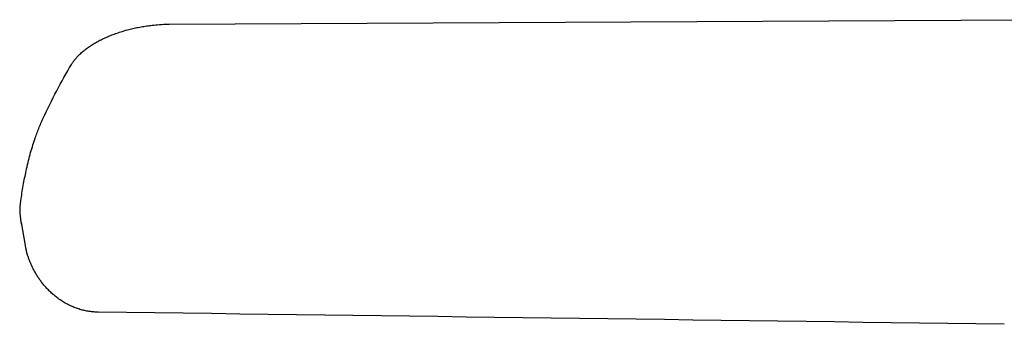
# Model space of a CAD drawing. Extents: x 7546 to 9278, y -4278 to -3180.
# Tile 4 of 8: x 8554 to 8801, y -3538 to -3461. Entities that reach past the tile are written whole.
import ezdxf

# ---------------------------------------------------------------- set-up
doc = ezdxf.new("R2010")
doc.units = 0
doc.layers.add('MAKE2D$VISIBLE$CURVAS', color=7, linetype='CONTINUOUS')

msp = doc.modelspace()

# ---------------------------------------------------------------- linework, layer by layer
at = {"layer": 'MAKE2D$VISIBLE$CURVAS', "color": 7}
for p, q in [((8591.28, -3462.22), (8809.71, -3461.09)), ((8555.05, -3517.88), (8554.04, -3512.1)), ((8554.16, -3512.76), (8554.16, -3512.76))]:
    msp.add_line(p, q, dxfattribs=at)
for points in [[(8566.68, -3472.32), (8566.77, -3472.18), (8566.85, -3472.04), (8566.95, -3471.9), (8567.04, -3471.76), (8567.14, -3471.62), (8567.23, -3471.49), (8567.34, -3471.35), (8567.44, -3471.21), (8567.55, -3471.07), (8567.66, -3470.94), (8567.77, -3470.8), (8567.89, -3470.67), (8568.01, -3470.53), (8568.13, -3470.4), (8568.26, -3470.27), (8568.42, -3470.09), (8568.61, -3469.91), (8568.79, -3469.73), (8568.99, -3469.55), (8569.19, -3469.37), (8569.39, -3469.19), (8569.6, -3469.01), (8569.81, -3468.84), (8570.03, -3468.66), (8570.25, -3468.49), (8570.48, -3468.32), (8570.71, -3468.15), (8570.95, -3467.98), (8571.19, -3467.82), (8571.43, -3467.65), (8571.68, -3467.49), (8571.94, -3467.33), (8572.19, -3467.17), (8572.45, -3467.02), (8572.72, -3466.86), (8572.99, -3466.71), (8573.26, -3466.56), (8573.54, -3466.42), (8573.82, -3466.27), (8574.1, -3466.13), (8574.39, -3465.98), (8574.68, -3465.84), (8574.97, -3465.71), (8575.27, -3465.57), (8575.57, -3465.44), (8575.87, -3465.31), (8576.18, -3465.18), (8576.49, -3465.06), (8576.8, -3464.93), (8577.11, -3464.81), (8577.43, -3464.69), (8577.75, -3464.58), (8578.07, -3464.46), (8578.39, -3464.35), (8578.72, -3464.24), (8579.05, -3464.14), (8579.38, -3464.04), (8579.71, -3463.94), (8580.05, -3463.84), (8580.38, -3463.74), (8580.72, -3463.65), (8581.06, -3463.56), (8581.4, -3463.47), (8581.75, -3463.39), (8582.09, -3463.31), (8582.44, -3463.23), (8582.78, -3463.15), (8583.13, -3463.08), (8583.48, -3463.01), (8583.83, -3462.94), (8584.18, -3462.88), (8584.53, -3462.82), (8584.88, -3462.76), (8585.23, -3462.7), (8585.59, -3462.65), (8585.94, -3462.6), (8586.29, -3462.55), (8586.65, -3462.51), (8587, -3462.47), (8587.36, -3462.43), (8587.85, -3462.38), (8588.34, -3462.34), (8588.84, -3462.31), (8589.33, -3462.28), (8589.82, -3462.25), (8590.31, -3462.24), (8590.8, -3462.22), (8591.28, -3462.22)], [(8553.9, -3506.63), (8553.98, -3506.14), (8554.05, -3505.65), (8554.12, -3505.16), (8554.2, -3504.68), (8554.28, -3504.2), (8554.36, -3503.72), (8554.44, -3503.24), (8554.52, -3502.77), (8554.6, -3502.3), (8554.69, -3501.83), (8554.78, -3501.37), (8554.87, -3500.91), (8554.96, -3500.45), (8555.05, -3500), (8555.15, -3499.55), (8555.24, -3499.1), (8555.36, -3498.57), (8555.48, -3498.04), (8555.6, -3497.52), (8555.73, -3497), (8555.85, -3496.49), (8555.98, -3495.98), (8556.11, -3495.48), (8556.25, -3494.98), (8556.38, -3494.49), (8556.52, -3494), (8556.66, -3493.52), (8556.81, -3493.04), (8556.95, -3492.56), (8557.1, -3492.1), (8557.25, -3491.63), (8557.4, -3491.17), (8557.53, -3490.82), (8557.65, -3490.46), (8557.78, -3490.11), (8557.9, -3489.76), (8558.03, -3489.41), (8558.16, -3489.07), (8558.29, -3488.73), (8558.42, -3488.4), (8558.56, -3488.06), (8558.69, -3487.73), (8558.83, -3487.41), (8558.97, -3487.09), (8559.11, -3486.77), (8559.25, -3486.45), (8559.39, -3486.14), (8559.53, -3485.83)], [(8573.37, -3534.61), (8573.09, -3534.6), (8572.81, -3534.59), (8572.53, -3534.58), (8572.25, -3534.56), (8571.98, -3534.53), (8571.7, -3534.51), (8571.43, -3534.47), (8571.15, -3534.43), (8570.85, -3534.39), (8570.54, -3534.33), (8570.24, -3534.28), (8569.94, -3534.21), (8569.65, -3534.14), (8569.35, -3534.07), (8569.06, -3533.99), (8568.76, -3533.9), (8568.47, -3533.81), (8568.19, -3533.72), (8567.9, -3533.62), (8567.62, -3533.51), (8567.34, -3533.4), (8567.06, -3533.29), (8566.79, -3533.17), (8566.51, -3533.05), (8566.22, -3532.91), (8565.94, -3532.77), (8565.66, -3532.63), (8565.38, -3532.48), (8565.1, -3532.32), (8564.83, -3532.16), (8564.56, -3532), (8564.29, -3531.83), (8564.03, -3531.66), (8563.77, -3531.49), (8563.51, -3531.31), (8563.26, -3531.12), (8563.01, -3530.94), (8562.77, -3530.75), (8562.52, -3530.55), (8562.29, -3530.36), (8562.07, -3530.17), (8561.86, -3529.99), (8561.65, -3529.8), (8561.44, -3529.61), (8561.24, -3529.42), (8561.04, -3529.22), (8560.84, -3529.02), (8560.65, -3528.82), (8560.46, -3528.62), (8560.27, -3528.42), (8560.09, -3528.21), (8559.9, -3528), (8559.73, -3527.79), (8559.55, -3527.58), (8559.38, -3527.37), (8559.21, -3527.15), (8559.06, -3526.96), (8558.92, -3526.76), (8558.77, -3526.57), (8558.63, -3526.37), (8558.49, -3526.17), (8558.36, -3525.97), (8558.23, -3525.77), (8558.09, -3525.57), (8557.97, -3525.37), (8557.84, -3525.17), (8557.72, -3524.96), (8557.6, -3524.76), (8557.48, -3524.55), (8557.36, -3524.34), (8557.25, -3524.14), (8557.14, -3523.93), (8557.04, -3523.74), (8556.94, -3523.55), (8556.85, -3523.36), (8556.76, -3523.17), (8556.67, -3522.98), (8556.58, -3522.79), (8556.49, -3522.59), (8556.41, -3522.4), (8556.33, -3522.21), (8556.25, -3522.01), (8556.17, -3521.82), (8556.1, -3521.63), (8556.02, -3521.43), (8555.95, -3521.23), (8555.88, -3521.04), (8555.81, -3520.84), (8555.74, -3520.61), (8555.62, -3520.24)]]:
    msp.add_lwpolyline(points, dxfattribs=at)
at = {"layer": 'MAKE2D$VISIBLE$CURVAS', "color": 7, "extrusion": (0, 0, -1)}
for centre, radius, start, end in [((-8703.91, -3553.6), 159.5, 25.1452, 30.6369), ((-8570.79, -3508.97), 17.04, 347.1561, 7.8835), ((-8573.52, -3514.65), 18.75, 342.651, 350.0505)]:
    msp.add_arc(centre, radius, start, end, dxfattribs=at)
at = {"layer": 'MAKE2D$VISIBLE$CURVAS', "color": 7}
msp.add_arc((3858.05, -365451.5), 361947.61, 89.2174404, 89.2535512, dxfattribs=at)

doc.saveas('drawing.dxf')
